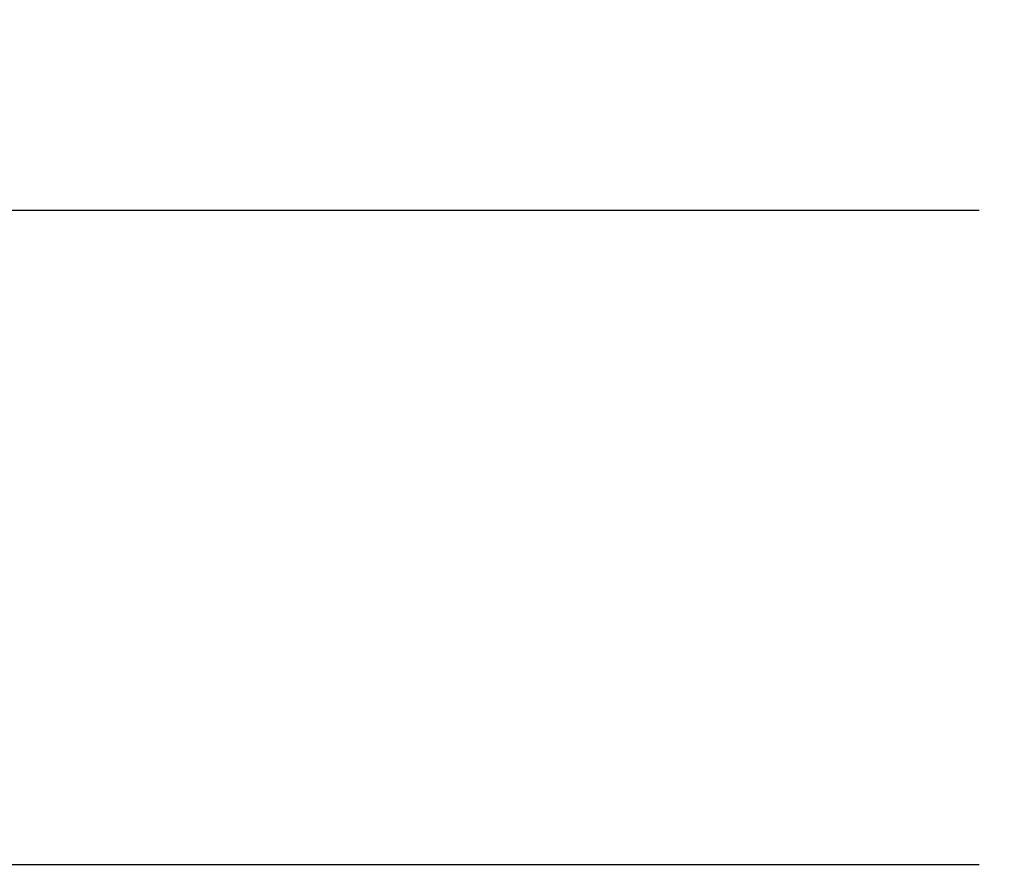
# Model space of a CAD drawing. Header units: millimetres. Extents: x -642 to 2414, y -1473 to 506.
# Tile 4 of 6: x 439 to 945, y -677 to -238. Entities that reach past the tile are written whole.
import ezdxf

# ---------------------------------------------------------------- set-up
doc = ezdxf.new("R2010")
doc.units = ezdxf.units.MM
doc.linetypes.add('JIS_09_08', pattern=[10.75, 8, -0.55, 0.55, -0.55, 0.55, -0.55])
doc.layers.add('Calque1', color=150, linetype='Continuous')
doc.styles.get("Standard").update_dxf_attribs({"font": 'arial.ttf'})

msp = doc.modelspace()

# ---------------------------------------------------------------- linework, layer by layer
at = {"layer": 'Calque1'}
for p, q in [((0, -336.47), (931.88, -336.47)), ((0, -672.93), (931.88, -672.93))]:
    msp.add_line(p, q, dxfattribs=at)

# ---------------------------------------------------------------- texts
at = {"linetype": 'JIS_09_08', "char_height": 10, "attachment_point": 1}
for s, insert in [('\\pi133.87807;{\\fISOCPEUR|b0|i0|c0|p34;chamfered\\P\\pi135.87807;(top side)\\P\\pi106.87807;+6 countersunk M3\\P\\pi86.87807;+6 pockets (depth 0.5mm)}', (152.78, -239.5)), ('\\pi133.87807;{\\fISOCPEUR|b0|i0|c0|p34;chamfered\\P\\pi138.87807;(2 sides)\\P\\pi127.87807;+ 4 pockets\\P\\pi123.87807;(depth=1.0mm)}', (-43.66, -245.36)), ('\\pi119.87807;{\\fISOCPEUR|b0|i0|c0|p34;BOTTOM 3" M2}', (-51.03, -346.44)), ('\\pi141.87807;{\\fISOCPEUR|b0|i0|c0|p34;TOP M2}', (147.04, -346.44)), ('\\pi138.87807;{\\fISOCPEUR|b0|i0|c0|p34;4mm (x1)}', (-53.85, -364.62)), ('\\pi139.37807;{\\fISOCPEUR|b0|i0|c0|p34;2mm (x1)}', (151.66, -364.62)), ('\\pi133.87807;{\\fISOCPEUR|b0|i0|c0|p34;chamfered\\P\\pi138.87807;(2 sides)\\P\\pi125.87807;+ 10 pockets\\P\\pi122.87807;(depth=2.0mm)}', (-56.25, -564.21)), ('\\pi133.87807;{\\fISOCPEUR|b0|i0|c0|p34;chamfered\\P\\pi135.87807;(top side)\\P\\pi106.87807;+6 countersunk M2\\P\\pi83.87807;+ 6 pockets (depth 0.5mm)}', (153.38, -564.31))]:
    msp.add_mtext_dynamic_manual_height_columns(s, width=327.7561, gutter_width=12.5, heights=[0], dxfattribs=dict(at, insert=insert))

doc.saveas('drawing.dxf')
